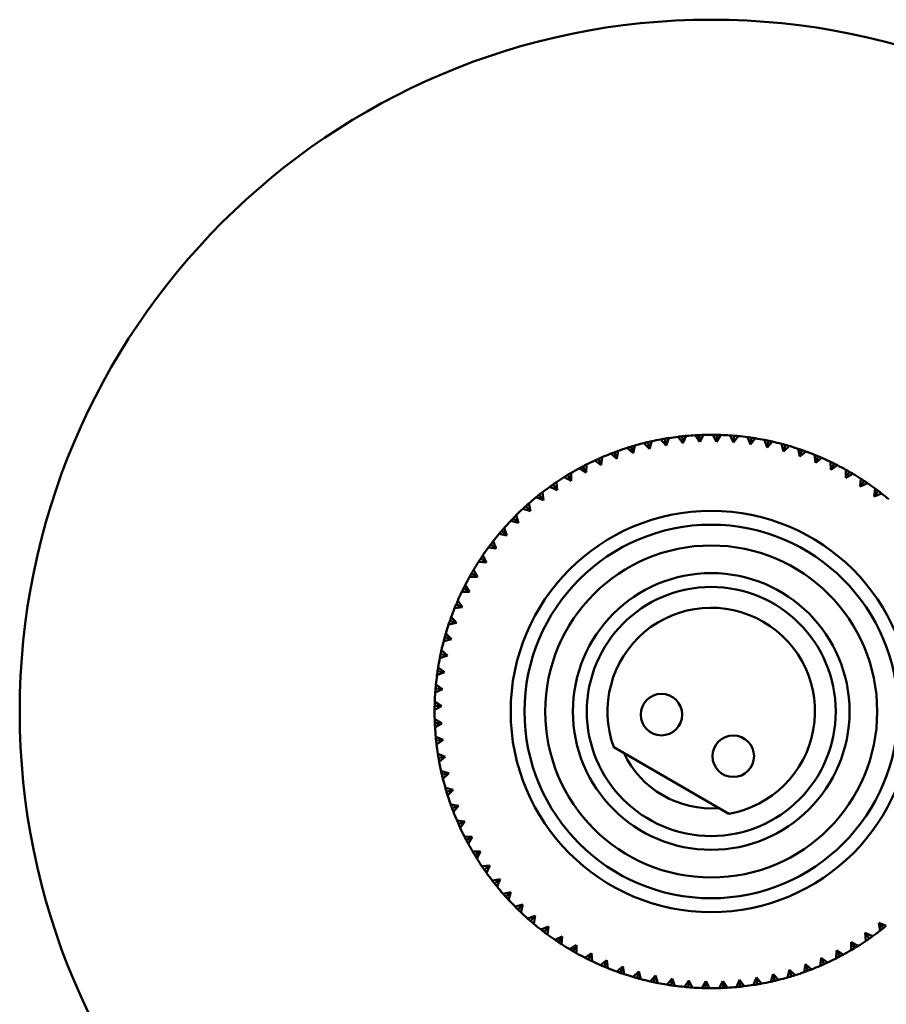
# Model space of a CAD drawing. Header units: millimetres. Extents: x 122 to 1973, y 56 to 2939.
# Tile 5 of 29: x 310 to 373, y 218 to 289. Entities that reach past the tile are written whole.
import ezdxf

# ---------------------------------------------------------------- set-up
doc = ezdxf.new("R2010")
doc.units = ezdxf.units.MM
doc.header["$LTSCALE"] = 10
doc.layers.add('Widoczne (ISO)', color=7, linetype='Continuous', lineweight=50)

msp = doc.modelspace()

# ---------------------------------------------------------------- linework, layer by layer
at = {"layer": 'Widoczne (ISO)'}
for p, q in [((356.01, 257.932), (355.616, 258.35)), ((355.895, 258.418), (356.01, 257.932)), ((356.176, 258.482), (356.01, 257.932)), ((357.21, 258.175), (356.844, 258.618)), ((357.127, 258.668), (357.21, 258.175)), ((357.41, 258.714), (357.21, 258.175)), ((358.424, 258.342), (358.086, 258.807)), ((358.371, 258.839), (358.424, 258.342)), ((358.657, 258.868), (358.424, 258.342)), ((359.646, 258.433), (359.337, 258.918)), ((359.624, 258.932), (359.646, 258.433)), ((359.912, 258.943), (359.646, 258.433)), ((360.871, 258.447), (360.593, 258.95)), ((360.881, 258.947), (360.871, 258.447)), ((361.168, 258.939), (360.871, 258.447)), ((362.094, 258.384), (361.849, 258.904)), ((362.135, 258.882), (362.094, 258.384)), ((362.422, 258.856), (362.094, 258.384)), ((363.311, 258.244), (363.099, 258.778)), ((363.384, 258.738), (363.311, 258.244)), ((363.668, 258.695), (363.311, 258.244)), ((364.517, 258.028), (364.339, 258.575)), ((364.62, 258.517), (364.517, 258.028)), ((364.901, 258.455), (364.517, 258.028)), ((353.491, 257.69), (353.666, 257.222)), ((353.762, 257.789), (353.666, 257.222)), ((354.827, 257.614), (354.407, 258.007)), ((354.682, 258.092), (354.827, 257.614)), ((354.958, 258.173), (354.827, 257.614)), ((365.707, 257.737), (365.563, 258.293)), ((365.841, 258.218), (365.707, 257.737)), ((366.117, 258.139), (365.707, 257.737)), ((366.876, 257.371), (366.768, 257.936)), ((367.04, 257.844), (366.876, 257.371)), ((367.311, 257.747), (366.876, 257.371)), ((352.532, 256.758), (352.067, 257.096)), ((352.329, 257.215), (352.532, 256.758)), ((352.592, 257.33), (352.532, 256.758)), ((353.666, 257.222), (353.223, 257.588)), ((368.02, 256.933), (367.948, 257.504)), ((368.213, 257.394), (368.02, 256.933)), ((368.478, 257.281), (368.02, 256.933)), ((369.134, 256.424), (369.098, 256.998)), ((350.351, 256.197), (350.363, 255.622)), ((351.43, 256.224), (350.944, 256.532)), ((351.198, 256.667), (351.43, 256.224)), ((351.453, 256.798), (351.43, 256.224)), ((369.356, 256.872), (369.134, 256.424)), ((369.613, 256.743), (369.134, 256.424)), ((370.214, 255.846), (370.214, 256.421)), ((370.464, 256.279), (370.214, 255.846)), ((349.288, 255.527), (349.336, 254.954)), ((350.363, 255.622), (349.859, 255.898)), ((350.104, 256.049), (350.363, 255.622)), ((370.712, 256.134), (370.214, 255.846)), ((371.256, 255.202), (371.292, 255.775)), ((371.532, 255.618), (371.256, 255.202)), ((348.269, 254.791), (348.353, 254.222)), ((349.336, 254.954), (348.816, 255.198)), ((349.051, 255.364), (349.336, 254.954)), ((371.771, 255.458), (371.256, 255.202)), ((372.255, 254.493), (372.327, 255.063)), ((372.557, 254.891), (372.255, 254.493)), ((348.353, 254.222), (347.819, 254.434)), ((348.042, 254.614), (348.353, 254.222)), ((372.785, 254.716), (372.255, 254.493)), ((347.418, 253.431), (346.871, 253.608)), ((347.084, 253.802), (347.418, 253.431)), ((347.298, 253.993), (347.418, 253.431)), ((346.535, 252.582), (345.978, 252.725)), ((346.177, 252.932), (346.535, 252.582)), ((346.38, 253.136), (346.535, 252.582)), ((345.328, 252.006), (345.706, 251.68)), ((345.517, 252.223), (345.706, 251.68)), ((344.713, 251.257), (344.936, 250.727)), ((345.706, 251.68), (345.142, 251.787)), ((344.936, 250.727), (344.366, 250.799)), ((344.538, 251.029), (344.936, 250.727)), ((343.811, 250.005), (344.228, 249.728)), ((343.971, 250.243), (344.228, 249.728)), ((343.295, 249.184), (343.583, 248.686)), ((344.228, 249.728), (343.654, 249.764)), ((343.583, 248.686), (343.008, 248.686)), ((343.15, 248.936), (343.583, 248.686)), ((342.557, 247.828), (343.005, 247.606)), ((342.686, 248.085), (343.005, 247.606)), ((342.148, 246.95), (342.496, 246.492)), ((343.005, 247.606), (342.431, 247.57)), ((342.496, 246.492), (341.926, 246.42)), ((342.035, 246.686), (342.496, 246.492)), ((341.682, 245.783), (342.058, 245.348)), ((342.058, 245.348), (341.493, 245.24)), ((341.586, 245.512), (342.058, 245.348)), ((341.692, 244.179), (341.136, 244.035)), ((341.211, 244.313), (341.692, 244.179)), ((341.29, 244.589), (341.692, 244.179)), ((341.401, 242.989), (340.855, 242.811)), ((340.912, 243.092), (341.401, 242.989)), ((340.974, 243.373), (341.401, 242.989)), ((340.734, 242.14), (341.185, 241.783)), ((341.185, 241.783), (340.651, 241.571)), ((340.691, 241.856), (341.185, 241.783)), ((341.046, 240.566), (340.526, 240.321)), ((340.547, 240.608), (341.046, 240.566)), ((340.573, 240.894), (341.046, 240.566)), ((340.982, 239.343), (340.479, 239.065)), ((340.483, 239.353), (340.982, 239.343)), ((340.49, 239.64), (340.982, 239.343)), ((340.487, 238.384), (340.996, 238.118)), ((340.497, 238.096), (340.996, 238.118)), ((340.996, 238.118), (340.511, 237.809)), ((340.562, 237.13), (341.087, 236.896)), ((340.59, 236.843), (341.087, 236.896)), ((341.087, 236.896), (340.622, 236.558)), ((361.75, 231.559), (353.434, 236.377)), ((340.715, 235.883), (341.254, 235.683)), ((340.761, 235.599), (341.254, 235.683)), ((341.254, 235.683), (340.812, 235.316)), ((340.947, 234.648), (341.497, 234.482)), ((341.011, 234.367), (341.497, 234.482)), ((341.497, 234.482), (341.079, 234.088)), ((341.256, 233.43), (341.816, 233.299)), ((341.337, 233.154), (341.816, 233.299)), ((341.816, 233.299), (341.422, 232.879)), ((341.64, 232.234), (342.207, 232.138)), ((341.739, 231.963), (342.207, 232.138)), ((342.207, 232.138), (341.841, 231.695)), ((342.099, 231.064), (342.671, 231.004)), ((342.214, 230.801), (342.671, 231.004)), ((342.671, 231.004), (342.333, 230.539)), ((342.631, 229.925), (343.205, 229.902)), ((342.762, 229.67), (343.205, 229.902)), ((343.205, 229.902), (342.897, 229.416)), ((343.233, 228.823), (343.807, 228.835)), ((343.38, 228.576), (343.807, 228.835)), ((343.807, 228.835), (343.531, 228.331)), ((343.903, 227.76), (344.475, 227.808)), ((344.065, 227.523), (344.475, 227.808)), ((344.475, 227.808), (344.231, 227.288)), ((344.638, 226.741), (345.207, 226.825)), ((344.815, 226.515), (345.207, 226.825)), ((345.207, 226.825), (344.995, 226.291)), ((345.436, 225.77), (345.998, 225.89)), ((345.627, 225.556), (345.998, 225.89)), ((345.998, 225.89), (345.821, 225.343)), ((346.293, 224.852), (346.847, 225.007)), ((346.497, 224.649), (346.847, 225.007)), ((346.847, 225.007), (346.704, 224.45)), ((347.206, 223.989), (347.749, 224.179)), ((347.423, 223.8), (347.749, 224.179)), ((347.749, 224.179), (347.642, 223.614)), ((372.915, 223.287), (372.604, 223.679)), ((372.688, 223.11), (372.604, 223.679)), ((372.604, 223.679), (373.138, 223.467)), ((348.172, 223.185), (348.702, 223.408)), ((348.4, 223.01), (348.702, 223.408)), ((348.702, 223.408), (348.63, 222.838)), ((371.907, 222.537), (371.621, 222.947)), ((371.669, 222.375), (371.621, 222.947)), ((371.621, 222.947), (372.141, 222.703)), ((349.186, 222.444), (349.701, 222.7)), ((349.425, 222.283), (349.701, 222.7)), ((349.701, 222.7), (349.665, 222.126)), ((350.245, 221.767), (350.743, 222.055)), ((350.493, 221.622), (350.743, 222.055)), ((350.743, 222.055), (350.743, 221.48)), ((370.853, 221.852), (370.594, 222.279)), ((370.607, 221.705), (370.594, 222.279)), ((370.594, 222.279), (371.098, 222.003)), ((351.344, 221.158), (351.823, 221.477)), ((351.601, 221.029), (351.823, 221.477)), ((351.823, 221.477), (351.859, 220.903)), ((369.504, 221.103), (369.527, 221.677)), ((369.759, 221.234), (369.527, 221.677)), ((369.527, 221.677), (370.013, 221.37)), ((352.479, 220.62), (352.937, 220.968)), ((352.744, 220.507), (352.937, 220.968)), ((352.937, 220.968), (353.01, 220.398)), ((367.196, 220.112), (367.291, 220.679)), ((367.466, 220.211), (367.291, 220.679)), ((367.291, 220.679), (367.734, 220.313)), ((368.365, 220.571), (368.425, 221.143)), ((368.629, 220.686), (368.425, 221.143)), ((368.425, 221.143), (368.89, 220.806)), ((353.646, 220.154), (354.081, 220.53)), ((353.917, 220.058), (354.081, 220.53)), ((354.081, 220.53), (354.189, 219.965)), ((354.84, 219.762), (355.25, 220.165)), ((355.116, 219.683), (355.25, 220.165)), ((355.25, 220.165), (355.394, 219.608)), ((364.782, 219.419), (364.947, 219.97)), ((365.062, 219.483), (364.947, 219.97)), ((364.947, 219.97), (365.341, 219.551)), ((365.999, 219.728), (366.13, 220.288)), ((366.275, 219.809), (366.13, 220.288)), ((366.13, 220.288), (366.55, 219.894)), ((356.056, 219.446), (356.44, 219.873)), ((356.337, 219.384), (356.44, 219.873)), ((356.44, 219.873), (356.618, 219.327)), ((357.289, 219.207), (357.646, 219.657)), ((357.573, 219.163), (357.646, 219.657)), ((357.646, 219.657), (357.858, 219.123)), ((358.535, 219.045), (358.863, 219.518)), ((358.822, 219.019), (358.863, 219.518)), ((358.863, 219.518), (359.108, 218.998)), ((359.789, 218.962), (360.086, 219.455)), ((360.076, 218.955), (360.086, 219.455)), ((360.086, 219.455), (360.364, 218.951)), ((361.045, 218.959), (361.311, 219.468)), ((361.333, 218.969), (361.311, 219.468)), ((361.311, 219.468), (361.62, 218.983)), ((362.3, 219.034), (362.533, 219.559)), ((362.586, 219.062), (362.533, 219.559)), ((362.533, 219.559), (362.871, 219.094)), ((363.547, 219.187), (363.747, 219.726)), ((363.83, 219.233), (363.747, 219.726)), ((363.747, 219.726), (364.113, 219.284))]:
    msp.add_line(p, q, dxfattribs=at)
for centre, radius in [((360.479, 238.951), 50), ((360.479, 238.951), 14.5), ((360.479, 238.951), 13.5), ((360.479, 238.951), 12), ((360.479, 238.951), 10), ((360.479, 238.951), 9), ((356.88, 238.724), 1.5), ((362.072, 235.716), 1.5)]:
    msp.add_circle(centre, radius, dxfattribs=at)
for radius, start, end in [(20, 104.07148, 106.02427), (20, 100.47148, 102.42427), (20, 96.87148, 98.82427), (20, 93.27148, 95.22427), (20, 89.67148, 91.62427), (20, 86.07148, 88.02427), (20, 82.47148, 84.42427), (20, 78.87148, 80.82427), (20, 75.27148, 77.22427), (20, 107.67148, 109.62427), (20, 71.67148, 73.62427), (20, 68.07148, 70.02427), (20, 114.87148, 116.82427), (20, 111.27148, 113.22427), (20, 64.47148, 66.42427), (20, 118.47148, 120.42427), (20, 60.87148, 62.82427), (20, 122.07148, 124.02427), (20, 57.27148, 59.22427), (20, 125.67148, 127.62427), (20, 53.67148, 55.62427), (20, 129.27148, 131.22427), (20, 50.07148, 52.02427), (20, 132.87148, 134.82427), (20, 136.47148, 138.42427), (20, 140.07148, 142.02427), (20, 143.67148, 145.62427), (20, 147.27148, 149.22427), (20, 150.87148, 152.82427), (20, 154.47148, 156.42427), (20, 158.07148, 160.02427), (7.5, 279.76006, 200.06498), (20, 161.67148, 163.62427), (20, 165.27148, 167.22427), (20, 168.87148, 170.82427), (20, 172.47148, 174.42427), (20, 176.07148, 178.02427), (20, 179.67148, 181.62427), (20, 183.27148, 185.22427), (20, 186.87148, 188.82427), (7, 205.25759, 274.56745), (20, 190.47148, 192.42427), (20, 194.07148, 196.02427), (20, 197.67148, 199.62427), (20, 201.27148, 203.22427), (20, 204.87148, 206.82427), (20, 208.47148, 210.42427), (20, 212.07148, 214.02427), (20, 215.67148, 217.62427), (20, 219.27148, 221.22427), (20, 222.87148, 224.82427), (20, 226.47148, 228.42427), (20, 230.07148, 232.02427), (20, 233.67148, 235.62427), (20, 305.67148, 307.62427), (20, 237.27148, 239.22427), (20, 302.07148, 304.02427), (20, 240.87148, 242.82427), (20, 298.47148, 300.42427), (20, 244.47148, 246.42427), (20, 294.87148, 296.82427), (20, 248.07148, 250.02427), (20, 251.67148, 253.62427), (20, 287.67148, 289.62427), (20, 291.27148, 293.22427), (20, 255.27148, 257.22427), (20, 258.87148, 260.82427), (20, 276.87148, 278.82427), (20, 280.47148, 282.42427), (20, 284.07148, 286.02427), (20, 262.47148, 264.42427), (20, 266.07148, 268.02427), (20, 269.67148, 271.62427), (20, 273.27148, 275.22427)]:
    msp.add_arc((360.479, 238.951), radius, start, end, dxfattribs=at)
for points, knots in [([(355.616, 258.35), (355.696, 258.371), (355.776, 258.39), (355.869, 258.412), (355.882, 258.415), (355.895, 258.418)], [0.01597845, 0.01597845, 0.01597845, 0.01597845, 0.06606705, 0.06606705, 0.07409033, 0.07409033, 0.07409033, 0.07409033]), ([(355.895, 258.418), (355.908, 258.421), (355.921, 258.424), (356.014, 258.446), (356.095, 258.464), (356.176, 258.482)], [0.05804162, 0.05804162, 0.05804162, 0.05804162, 0.06605559, 0.06605559, 0.11615352, 0.11615352, 0.11615352, 0.11615352]), ([(356.844, 258.618), (356.925, 258.633), (357.006, 258.647), (357.101, 258.663), (357.114, 258.666), (357.127, 258.668)], [0.01597845, 0.01597845, 0.01597845, 0.01597845, 0.06606705, 0.06606705, 0.07409033, 0.07409033, 0.07409033, 0.07409033]), ([(357.127, 258.668), (357.14, 258.67), (357.153, 258.672), (357.247, 258.688), (357.329, 258.701), (357.41, 258.714)], [0.05804162, 0.05804162, 0.05804162, 0.05804162, 0.06605559, 0.06605559, 0.11615352, 0.11615352, 0.11615352, 0.11615352]), ([(358.086, 258.807), (358.168, 258.817), (358.25, 258.826), (358.345, 258.836), (358.358, 258.838), (358.371, 258.839)], [0.01597845, 0.01597845, 0.01597845, 0.01597845, 0.06606705, 0.06606705, 0.07409033, 0.07409033, 0.07409033, 0.07409033]), ([(358.371, 258.839), (358.385, 258.841), (358.398, 258.842), (358.493, 258.852), (358.575, 258.86), (358.657, 258.868)], [0.05804162, 0.05804162, 0.05804162, 0.05804162, 0.06605559, 0.06605559, 0.11615352, 0.11615352, 0.11615352, 0.11615352]), ([(359.337, 258.918), (359.42, 258.923), (359.502, 258.927), (359.598, 258.931), (359.611, 258.932), (359.624, 258.932)], [0.01597845, 0.01597845, 0.01597845, 0.01597845, 0.06606705, 0.06606705, 0.07409033, 0.07409033, 0.07409033, 0.07409033]), ([(359.624, 258.932), (359.638, 258.933), (359.651, 258.933), (359.747, 258.937), (359.829, 258.94), (359.912, 258.943)], [0.05804162, 0.05804162, 0.05804162, 0.05804162, 0.06605559, 0.06605559, 0.11615352, 0.11615352, 0.11615352, 0.11615352]), ([(360.593, 258.95), (360.676, 258.95), (360.758, 258.949), (360.854, 258.947), (360.867, 258.947), (360.881, 258.947)], [0.01597845, 0.01597845, 0.01597845, 0.01597845, 0.06606705, 0.06606705, 0.07409033, 0.07409033, 0.07409033, 0.07409033]), ([(360.881, 258.947), (360.894, 258.946), (360.907, 258.946), (361.003, 258.944), (361.086, 258.942), (361.168, 258.939)], [0.05804162, 0.05804162, 0.05804162, 0.05804162, 0.06605559, 0.06605559, 0.11615352, 0.11615352, 0.11615352, 0.11615352]), ([(361.849, 258.904), (361.931, 258.898), (362.014, 258.892), (362.109, 258.884), (362.122, 258.883), (362.135, 258.882)], [0.01597845, 0.01597845, 0.01597845, 0.01597845, 0.06606705, 0.06606705, 0.07409033, 0.07409033, 0.07409033, 0.07409033]), ([(362.135, 258.882), (362.149, 258.881), (362.162, 258.88), (362.257, 258.872), (362.34, 258.864), (362.422, 258.856)], [0.05804162, 0.05804162, 0.05804162, 0.05804162, 0.06605559, 0.06605559, 0.11615352, 0.11615352, 0.11615352, 0.11615352]), ([(363.099, 258.778), (363.181, 258.767), (363.263, 258.756), (363.357, 258.742), (363.371, 258.74), (363.384, 258.738)], [0.01597845, 0.01597845, 0.01597845, 0.01597845, 0.06606705, 0.06606705, 0.07409033, 0.07409033, 0.07409033, 0.07409033]), ([(363.384, 258.738), (363.397, 258.737), (363.41, 258.735), (363.505, 258.721), (363.586, 258.708), (363.668, 258.695)], [0.05804162, 0.05804162, 0.05804162, 0.05804162, 0.06605559, 0.06605559, 0.11615352, 0.11615352, 0.11615352, 0.11615352]), ([(364.339, 258.575), (364.42, 258.559), (364.501, 258.542), (364.595, 258.522), (364.607, 258.52), (364.62, 258.517)], [0.01597845, 0.01597845, 0.01597845, 0.01597845, 0.06606705, 0.06606705, 0.07409033, 0.07409033, 0.07409033, 0.07409033]), ([(364.62, 258.517), (364.633, 258.514), (364.646, 258.512), (364.74, 258.491), (364.821, 258.474), (364.901, 258.455)], [0.05804162, 0.05804162, 0.05804162, 0.05804162, 0.06605559, 0.06605559, 0.11615352, 0.11615352, 0.11615352, 0.11615352]), ([(353.223, 257.588), (353.3, 257.618), (353.377, 257.647), (353.467, 257.681), (353.479, 257.686), (353.491, 257.69)], [0.01597845, 0.01597845, 0.01597845, 0.01597845, 0.06606705, 0.06606705, 0.07409033, 0.07409033, 0.07409033, 0.07409033]), ([(353.491, 257.69), (353.504, 257.695), (353.516, 257.7), (353.606, 257.733), (353.684, 257.761), (353.762, 257.789)], [0.05804162, 0.05804162, 0.05804162, 0.05804162, 0.06605559, 0.06605559, 0.11615352, 0.11615352, 0.11615352, 0.11615352]), ([(354.407, 258.007), (354.486, 258.032), (354.565, 258.056), (354.657, 258.084), (354.669, 258.088), (354.682, 258.092)], [0.01597845, 0.01597845, 0.01597845, 0.01597845, 0.06606705, 0.06606705, 0.07409033, 0.07409033, 0.07409033, 0.07409033]), ([(354.682, 258.092), (354.695, 258.096), (354.707, 258.1), (354.799, 258.127), (354.878, 258.151), (354.958, 258.173)], [0.05804162, 0.05804162, 0.05804162, 0.05804162, 0.06605559, 0.06605559, 0.11615352, 0.11615352, 0.11615352, 0.11615352]), ([(365.563, 258.293), (365.643, 258.272), (365.723, 258.251), (365.815, 258.225), (365.828, 258.222), (365.841, 258.218)], [0.01597845, 0.01597845, 0.01597845, 0.01597845, 0.06606705, 0.06606705, 0.07409033, 0.07409033, 0.07409033, 0.07409033]), ([(365.841, 258.218), (365.854, 258.215), (365.866, 258.211), (365.959, 258.185), (366.038, 258.163), (366.117, 258.139)], [0.05804162, 0.05804162, 0.05804162, 0.05804162, 0.06605559, 0.06605559, 0.11615352, 0.11615352, 0.11615352, 0.11615352]), ([(366.768, 257.936), (366.846, 257.91), (366.924, 257.884), (367.015, 257.852), (367.028, 257.848), (367.04, 257.844)], [0.01597845, 0.01597845, 0.01597845, 0.01597845, 0.06606705, 0.06606705, 0.07409033, 0.07409033, 0.07409033, 0.07409033]), ([(367.04, 257.844), (367.053, 257.839), (367.065, 257.835), (367.156, 257.803), (367.233, 257.776), (367.311, 257.747)], [0.05804162, 0.05804162, 0.05804162, 0.05804162, 0.06605559, 0.06605559, 0.11615352, 0.11615352, 0.11615352, 0.11615352]), ([(352.067, 257.096), (352.142, 257.13), (352.217, 257.165), (352.304, 257.204), (352.316, 257.209), (352.329, 257.215)], [0.01597845, 0.01597845, 0.01597845, 0.01597845, 0.06606705, 0.06606705, 0.07409033, 0.07409033, 0.07409033, 0.07409033]), ([(352.329, 257.215), (352.341, 257.22), (352.353, 257.225), (352.44, 257.264), (352.516, 257.297), (352.592, 257.33)], [0.05804162, 0.05804162, 0.05804162, 0.05804162, 0.06605559, 0.06605559, 0.11615352, 0.11615352, 0.11615352, 0.11615352]), ([(367.948, 257.504), (368.024, 257.473), (368.101, 257.441), (368.189, 257.405), (368.201, 257.399), (368.213, 257.394)], [0.01597845, 0.01597845, 0.01597845, 0.01597845, 0.06606705, 0.06606705, 0.07409033, 0.07409033, 0.07409033, 0.07409033]), ([(368.213, 257.394), (368.226, 257.389), (368.238, 257.384), (368.326, 257.347), (368.402, 257.314), (368.478, 257.281)], [0.05804162, 0.05804162, 0.05804162, 0.05804162, 0.06605559, 0.06605559, 0.11615352, 0.11615352, 0.11615352, 0.11615352]), ([(369.098, 256.998), (369.172, 256.962), (369.247, 256.926), (369.333, 256.884), (369.344, 256.878), (369.356, 256.872)], [0.01597845, 0.01597845, 0.01597845, 0.01597845, 0.06606705, 0.06606705, 0.07409033, 0.07409033, 0.07409033, 0.07409033]), ([(350.104, 256.049), (350.115, 256.056), (350.126, 256.063), (350.208, 256.112), (350.279, 256.155), (350.351, 256.197)], [0.05804162, 0.05804162, 0.05804162, 0.05804162, 0.06605559, 0.06605559, 0.11615352, 0.11615352, 0.11615352, 0.11615352]), ([(350.944, 256.532), (351.017, 256.571), (351.09, 256.61), (351.174, 256.655), (351.186, 256.661), (351.198, 256.667)], [0.01597845, 0.01597845, 0.01597845, 0.01597845, 0.06606705, 0.06606705, 0.07409033, 0.07409033, 0.07409033, 0.07409033]), ([(351.198, 256.667), (351.21, 256.673), (351.221, 256.679), (351.306, 256.723), (351.38, 256.761), (351.453, 256.798)], [0.05804162, 0.05804162, 0.05804162, 0.05804162, 0.06605559, 0.06605559, 0.11615352, 0.11615352, 0.11615352, 0.11615352]), ([(369.356, 256.872), (369.368, 256.866), (369.38, 256.861), (369.466, 256.818), (369.54, 256.781), (369.613, 256.743)], [0.05804162, 0.05804162, 0.05804162, 0.05804162, 0.06605559, 0.06605559, 0.11615352, 0.11615352, 0.11615352, 0.11615352]), ([(370.214, 256.421), (370.286, 256.381), (370.358, 256.34), (370.441, 256.293), (370.453, 256.286), (370.464, 256.279)], [0.01597845, 0.01597845, 0.01597845, 0.01597845, 0.06606705, 0.06606705, 0.07409033, 0.07409033, 0.07409033, 0.07409033]), ([(370.464, 256.279), (370.476, 256.273), (370.487, 256.266), (370.57, 256.218), (370.641, 256.176), (370.712, 256.134)], [0.05804162, 0.05804162, 0.05804162, 0.05804162, 0.06605559, 0.06605559, 0.11615352, 0.11615352, 0.11615352, 0.11615352]), ([(349.051, 255.364), (349.061, 255.372), (349.072, 255.379), (349.151, 255.434), (349.219, 255.48), (349.288, 255.527)], [0.05804162, 0.05804162, 0.05804162, 0.05804162, 0.06605559, 0.06605559, 0.11615352, 0.11615352, 0.11615352, 0.11615352]), ([(349.859, 255.898), (349.929, 255.942), (349.999, 255.986), (350.081, 256.035), (350.092, 256.042), (350.104, 256.049)], [0.01597845, 0.01597845, 0.01597845, 0.01597845, 0.06606705, 0.06606705, 0.07409033, 0.07409033, 0.07409033, 0.07409033]), ([(371.292, 255.775), (371.361, 255.731), (371.43, 255.686), (371.51, 255.633), (371.521, 255.626), (371.532, 255.618)], [0.01597845, 0.01597845, 0.01597845, 0.01597845, 0.06606705, 0.06606705, 0.07409033, 0.07409033, 0.07409033, 0.07409033]), ([(371.532, 255.618), (371.543, 255.611), (371.554, 255.604), (371.634, 255.55), (371.703, 255.504), (371.771, 255.458)], [0.05804162, 0.05804162, 0.05804162, 0.05804162, 0.06605559, 0.06605559, 0.11615352, 0.11615352, 0.11615352, 0.11615352]), ([(348.042, 254.614), (348.053, 254.622), (348.063, 254.631), (348.138, 254.69), (348.204, 254.741), (348.269, 254.791)], [0.05804162, 0.05804162, 0.05804162, 0.05804162, 0.06605559, 0.06605559, 0.11615352, 0.11615352, 0.11615352, 0.11615352]), ([(348.816, 255.198), (348.883, 255.246), (348.95, 255.294), (349.029, 255.349), (349.04, 255.356), (349.051, 255.364)], [0.01597845, 0.01597845, 0.01597845, 0.01597845, 0.06606705, 0.06606705, 0.07409033, 0.07409033, 0.07409033, 0.07409033]), ([(372.327, 255.063), (372.393, 255.014), (372.46, 254.965), (372.536, 254.907), (372.547, 254.899), (372.557, 254.891)], [0.01597845, 0.01597845, 0.01597845, 0.01597845, 0.06606705, 0.06606705, 0.07409033, 0.07409033, 0.07409033, 0.07409033]), ([(372.557, 254.891), (372.568, 254.883), (372.578, 254.875), (372.655, 254.817), (372.72, 254.767), (372.785, 254.716)], [0.05804162, 0.05804162, 0.05804162, 0.05804162, 0.06605559, 0.06605559, 0.11615352, 0.11615352, 0.11615352, 0.11615352]), ([(347.819, 254.434), (347.883, 254.486), (347.947, 254.538), (348.022, 254.598), (348.032, 254.606), (348.042, 254.614)], [0.01597845, 0.01597845, 0.01597845, 0.01597845, 0.06606705, 0.06606705, 0.07409033, 0.07409033, 0.07409033, 0.07409033]), ([(346.871, 253.608), (346.932, 253.664), (346.993, 253.72), (347.064, 253.785), (347.074, 253.793), (347.084, 253.802)], [0.01597845, 0.01597845, 0.01597845, 0.01597845, 0.06606705, 0.06606705, 0.07409033, 0.07409033, 0.07409033, 0.07409033]), ([(347.084, 253.802), (347.093, 253.811), (347.103, 253.82), (347.174, 253.884), (347.236, 253.939), (347.298, 253.993)], [0.05804162, 0.05804162, 0.05804162, 0.05804162, 0.06605559, 0.06605559, 0.11615352, 0.11615352, 0.11615352, 0.11615352]), ([(345.978, 252.725), (346.035, 252.785), (346.092, 252.844), (346.159, 252.913), (346.168, 252.922), (346.177, 252.932)], [0.01597845, 0.01597845, 0.01597845, 0.01597845, 0.06606705, 0.06606705, 0.07409033, 0.07409033, 0.07409033, 0.07409033]), ([(346.177, 252.932), (346.187, 252.941), (346.196, 252.951), (346.263, 253.019), (346.321, 253.078), (346.38, 253.136)], [0.05804162, 0.05804162, 0.05804162, 0.05804162, 0.06605559, 0.06605559, 0.11615352, 0.11615352, 0.11615352, 0.11615352]), ([(345.142, 251.787), (345.195, 251.851), (345.248, 251.914), (345.31, 251.986), (345.319, 251.996), (345.328, 252.006)], [0.01597845, 0.01597845, 0.01597845, 0.01597845, 0.06606705, 0.06606705, 0.07409033, 0.07409033, 0.07409033, 0.07409033]), ([(345.328, 252.006), (345.336, 252.016), (345.345, 252.026), (345.408, 252.099), (345.462, 252.161), (345.517, 252.223)], [0.05804162, 0.05804162, 0.05804162, 0.05804162, 0.06605559, 0.06605559, 0.11615352, 0.11615352, 0.11615352, 0.11615352]), ([(344.538, 251.029), (344.546, 251.04), (344.554, 251.05), (344.612, 251.127), (344.662, 251.192), (344.713, 251.257)], [0.05804162, 0.05804162, 0.05804162, 0.05804162, 0.06605559, 0.06605559, 0.11615352, 0.11615352, 0.11615352, 0.11615352]), ([(344.366, 250.799), (344.415, 250.865), (344.464, 250.932), (344.522, 251.008), (344.53, 251.019), (344.538, 251.029)], [0.01597845, 0.01597845, 0.01597845, 0.01597845, 0.06606705, 0.06606705, 0.07409033, 0.07409033, 0.07409033, 0.07409033]), ([(343.654, 249.764), (343.698, 249.833), (343.743, 249.902), (343.796, 249.982), (343.804, 249.993), (343.811, 250.005)], [0.01597845, 0.01597845, 0.01597845, 0.01597845, 0.06606705, 0.06606705, 0.07409033, 0.07409033, 0.07409033, 0.07409033]), ([(343.811, 250.005), (343.818, 250.016), (343.826, 250.027), (343.879, 250.106), (343.925, 250.175), (343.971, 250.243)], [0.05804162, 0.05804162, 0.05804162, 0.05804162, 0.06605559, 0.06605559, 0.11615352, 0.11615352, 0.11615352, 0.11615352]), ([(343.15, 248.936), (343.156, 248.948), (343.163, 248.959), (343.211, 249.042), (343.253, 249.113), (343.295, 249.184)], [0.05804162, 0.05804162, 0.05804162, 0.05804162, 0.06605559, 0.06605559, 0.11615352, 0.11615352, 0.11615352, 0.11615352]), ([(343.008, 248.686), (343.048, 248.758), (343.089, 248.83), (343.136, 248.913), (343.143, 248.925), (343.15, 248.936)], [0.01597845, 0.01597845, 0.01597845, 0.01597845, 0.06606705, 0.06606705, 0.07409033, 0.07409033, 0.07409033, 0.07409033]), ([(342.431, 247.57), (342.467, 247.644), (342.503, 247.719), (342.545, 247.805), (342.551, 247.816), (342.557, 247.828)], [0.01597845, 0.01597845, 0.01597845, 0.01597845, 0.06606705, 0.06606705, 0.07409033, 0.07409033, 0.07409033, 0.07409033]), ([(342.557, 247.828), (342.563, 247.84), (342.569, 247.852), (342.611, 247.938), (342.649, 248.012), (342.686, 248.085)], [0.05804162, 0.05804162, 0.05804162, 0.05804162, 0.06605559, 0.06605559, 0.11615352, 0.11615352, 0.11615352, 0.11615352]), ([(342.035, 246.686), (342.04, 246.698), (342.045, 246.71), (342.082, 246.798), (342.115, 246.874), (342.148, 246.95)], [0.05804162, 0.05804162, 0.05804162, 0.05804162, 0.06605559, 0.06605559, 0.11615352, 0.11615352, 0.11615352, 0.11615352]), ([(341.926, 246.42), (341.956, 246.496), (341.988, 246.573), (342.025, 246.661), (342.03, 246.673), (342.035, 246.686)], [0.01597845, 0.01597845, 0.01597845, 0.01597845, 0.06606705, 0.06606705, 0.07409033, 0.07409033, 0.07409033, 0.07409033]), ([(341.586, 245.512), (341.59, 245.525), (341.594, 245.537), (341.626, 245.628), (341.654, 245.705), (341.682, 245.783)], [0.05804162, 0.05804162, 0.05804162, 0.05804162, 0.06605559, 0.06605559, 0.11615352, 0.11615352, 0.11615352, 0.11615352]), ([(341.493, 245.24), (341.519, 245.318), (341.546, 245.397), (341.577, 245.487), (341.581, 245.5), (341.586, 245.512)], [0.01597845, 0.01597845, 0.01597845, 0.01597845, 0.06606705, 0.06606705, 0.07409033, 0.07409033, 0.07409033, 0.07409033]), ([(341.136, 244.035), (341.157, 244.115), (341.178, 244.195), (341.204, 244.287), (341.207, 244.3), (341.211, 244.313)], [0.01597845, 0.01597845, 0.01597845, 0.01597845, 0.06606705, 0.06606705, 0.07409033, 0.07409033, 0.07409033, 0.07409033]), ([(341.211, 244.313), (341.214, 244.326), (341.218, 244.338), (341.244, 244.431), (341.267, 244.51), (341.29, 244.589)], [0.05804162, 0.05804162, 0.05804162, 0.05804162, 0.06605559, 0.06605559, 0.11615352, 0.11615352, 0.11615352, 0.11615352]), ([(340.855, 242.811), (340.871, 242.892), (340.887, 242.973), (340.907, 243.067), (340.909, 243.08), (340.912, 243.092)], [0.01597845, 0.01597845, 0.01597845, 0.01597845, 0.06606705, 0.06606705, 0.07409033, 0.07409033, 0.07409033, 0.07409033]), ([(340.912, 243.092), (340.915, 243.105), (340.918, 243.118), (340.938, 243.212), (340.955, 243.293), (340.974, 243.373)], [0.05804162, 0.05804162, 0.05804162, 0.05804162, 0.06605559, 0.06605559, 0.11615352, 0.11615352, 0.11615352, 0.11615352]), ([(340.691, 241.856), (340.693, 241.869), (340.695, 241.882), (340.709, 241.977), (340.721, 242.058), (340.734, 242.14)], [0.05804162, 0.05804162, 0.05804162, 0.05804162, 0.06605559, 0.06605559, 0.11615352, 0.11615352, 0.11615352, 0.11615352]), ([(340.651, 241.571), (340.662, 241.653), (340.673, 241.735), (340.687, 241.83), (340.689, 241.843), (340.691, 241.856)], [0.01597845, 0.01597845, 0.01597845, 0.01597845, 0.06606705, 0.06606705, 0.07409033, 0.07409033, 0.07409033, 0.07409033]), ([(340.526, 240.321), (340.531, 240.403), (340.537, 240.486), (340.545, 240.581), (340.546, 240.594), (340.547, 240.608)], [0.01597845, 0.01597845, 0.01597845, 0.01597845, 0.06606705, 0.06606705, 0.07409033, 0.07409033, 0.07409033, 0.07409033]), ([(340.547, 240.608), (340.548, 240.621), (340.549, 240.634), (340.558, 240.729), (340.565, 240.812), (340.573, 240.894)], [0.05804162, 0.05804162, 0.05804162, 0.05804162, 0.06605559, 0.06605559, 0.11615352, 0.11615352, 0.11615352, 0.11615352]), ([(340.479, 239.065), (340.479, 239.148), (340.48, 239.23), (340.482, 239.326), (340.482, 239.34), (340.483, 239.353)], [0.01597845, 0.01597845, 0.01597845, 0.01597845, 0.06606705, 0.06606705, 0.07409033, 0.07409033, 0.07409033, 0.07409033]), ([(340.483, 239.353), (340.483, 239.366), (340.483, 239.379), (340.485, 239.475), (340.488, 239.558), (340.49, 239.64)], [0.05804162, 0.05804162, 0.05804162, 0.05804162, 0.06605559, 0.06605559, 0.11615352, 0.11615352, 0.11615352, 0.11615352]), ([(340.497, 238.096), (340.496, 238.11), (340.496, 238.123), (340.492, 238.219), (340.489, 238.301), (340.487, 238.384)], [0.05804162, 0.05804162, 0.05804162, 0.05804162, 0.06605559, 0.06605559, 0.11615352, 0.11615352, 0.11615352, 0.11615352]), ([(340.511, 237.809), (340.506, 237.892), (340.502, 237.974), (340.498, 238.07), (340.497, 238.083), (340.497, 238.096)], [0.01597845, 0.01597845, 0.01597845, 0.01597845, 0.06606705, 0.06606705, 0.07409033, 0.07409033, 0.07409033, 0.07409033]), ([(340.59, 236.843), (340.588, 236.857), (340.587, 236.87), (340.577, 236.965), (340.569, 237.047), (340.562, 237.13)], [0.05804162, 0.05804162, 0.05804162, 0.05804162, 0.06605559, 0.06605559, 0.11615352, 0.11615352, 0.11615352, 0.11615352]), ([(340.622, 236.558), (340.612, 236.64), (340.603, 236.722), (340.593, 236.817), (340.591, 236.83), (340.59, 236.843)], [0.01597845, 0.01597845, 0.01597845, 0.01597845, 0.06606705, 0.06606705, 0.07409033, 0.07409033, 0.07409033, 0.07409033]), ([(340.761, 235.599), (340.759, 235.612), (340.757, 235.625), (340.741, 235.719), (340.728, 235.801), (340.715, 235.883)], [0.05804162, 0.05804162, 0.05804162, 0.05804162, 0.06605559, 0.06605559, 0.11615352, 0.11615352, 0.11615352, 0.11615352]), ([(340.812, 235.316), (340.797, 235.397), (340.782, 235.478), (340.766, 235.573), (340.764, 235.586), (340.761, 235.599)], [0.01597845, 0.01597845, 0.01597845, 0.01597845, 0.06606705, 0.06606705, 0.07409033, 0.07409033, 0.07409033, 0.07409033]), ([(341.011, 234.367), (341.008, 234.38), (341.005, 234.393), (340.983, 234.486), (340.965, 234.567), (340.947, 234.648)], [0.05804162, 0.05804162, 0.05804162, 0.05804162, 0.06605559, 0.06605559, 0.11615352, 0.11615352, 0.11615352, 0.11615352]), ([(341.079, 234.088), (341.059, 234.168), (341.039, 234.248), (341.017, 234.342), (341.014, 234.354), (341.011, 234.367)], [0.01597845, 0.01597845, 0.01597845, 0.01597845, 0.06606705, 0.06606705, 0.07409033, 0.07409033, 0.07409033, 0.07409033]), ([(341.337, 233.154), (341.333, 233.167), (341.329, 233.179), (341.302, 233.271), (341.278, 233.35), (341.256, 233.43)], [0.05804162, 0.05804162, 0.05804162, 0.05804162, 0.06605559, 0.06605559, 0.11615352, 0.11615352, 0.11615352, 0.11615352]), ([(341.422, 232.879), (341.397, 232.958), (341.373, 233.037), (341.345, 233.129), (341.341, 233.141), (341.337, 233.154)], [0.01597845, 0.01597845, 0.01597845, 0.01597845, 0.06606705, 0.06606705, 0.07409033, 0.07409033, 0.07409033, 0.07409033]), ([(341.739, 231.963), (341.734, 231.976), (341.73, 231.988), (341.696, 232.078), (341.668, 232.156), (341.64, 232.234)], [0.05804162, 0.05804162, 0.05804162, 0.05804162, 0.06605559, 0.06605559, 0.11615352, 0.11615352, 0.11615352, 0.11615352]), ([(341.841, 231.695), (341.811, 231.772), (341.782, 231.849), (341.748, 231.939), (341.743, 231.951), (341.739, 231.963)], [0.01597845, 0.01597845, 0.01597845, 0.01597845, 0.06606705, 0.06606705, 0.07409033, 0.07409033, 0.07409033, 0.07409033]), ([(342.214, 230.801), (342.209, 230.813), (342.204, 230.825), (342.165, 230.912), (342.132, 230.988), (342.099, 231.064)], [0.05804162, 0.05804162, 0.05804162, 0.05804162, 0.06605559, 0.06605559, 0.11615352, 0.11615352, 0.11615352, 0.11615352]), ([(342.333, 230.539), (342.299, 230.614), (342.264, 230.689), (342.225, 230.776), (342.22, 230.789), (342.214, 230.801)], [0.01597845, 0.01597845, 0.01597845, 0.01597845, 0.06606705, 0.06606705, 0.07409033, 0.07409033, 0.07409033, 0.07409033]), ([(342.762, 229.67), (342.756, 229.682), (342.75, 229.693), (342.706, 229.778), (342.668, 229.852), (342.631, 229.925)], [0.05804162, 0.05804162, 0.05804162, 0.05804162, 0.06605559, 0.06605559, 0.11615352, 0.11615352, 0.11615352, 0.11615352]), ([(342.897, 229.416), (342.858, 229.489), (342.819, 229.562), (342.775, 229.646), (342.768, 229.658), (342.762, 229.67)], [0.01597845, 0.01597845, 0.01597845, 0.01597845, 0.06606705, 0.06606705, 0.07409033, 0.07409033, 0.07409033, 0.07409033]), ([(343.38, 228.576), (343.373, 228.587), (343.366, 228.598), (343.317, 228.68), (343.274, 228.751), (343.233, 228.823)], [0.05804162, 0.05804162, 0.05804162, 0.05804162, 0.06605559, 0.06605559, 0.11615352, 0.11615352, 0.11615352, 0.11615352]), ([(343.531, 228.331), (343.487, 228.401), (343.444, 228.471), (343.394, 228.553), (343.387, 228.564), (343.38, 228.576)], [0.01597845, 0.01597845, 0.01597845, 0.01597845, 0.06606705, 0.06606705, 0.07409033, 0.07409033, 0.07409033, 0.07409033]), ([(344.065, 227.523), (344.058, 227.533), (344.05, 227.544), (343.995, 227.623), (343.949, 227.691), (343.903, 227.76)], [0.05804162, 0.05804162, 0.05804162, 0.05804162, 0.06605559, 0.06605559, 0.11615352, 0.11615352, 0.11615352, 0.11615352]), ([(344.231, 227.288), (344.183, 227.355), (344.135, 227.422), (344.08, 227.501), (344.073, 227.512), (344.065, 227.523)], [0.01597845, 0.01597845, 0.01597845, 0.01597845, 0.06606705, 0.06606705, 0.07409033, 0.07409033, 0.07409033, 0.07409033]), ([(344.815, 226.515), (344.807, 226.525), (344.799, 226.535), (344.739, 226.61), (344.688, 226.676), (344.638, 226.741)], [0.05804162, 0.05804162, 0.05804162, 0.05804162, 0.06605559, 0.06605559, 0.11615352, 0.11615352, 0.11615352, 0.11615352]), ([(344.995, 226.291), (344.943, 226.355), (344.891, 226.419), (344.832, 226.494), (344.823, 226.504), (344.815, 226.515)], [0.01597845, 0.01597845, 0.01597845, 0.01597845, 0.06606705, 0.06606705, 0.07409033, 0.07409033, 0.07409033, 0.07409033]), ([(345.627, 225.556), (345.618, 225.565), (345.609, 225.575), (345.545, 225.647), (345.49, 225.708), (345.436, 225.77)], [0.05804162, 0.05804162, 0.05804162, 0.05804162, 0.06605559, 0.06605559, 0.11615352, 0.11615352, 0.11615352, 0.11615352]), ([(345.821, 225.343), (345.765, 225.404), (345.709, 225.465), (345.645, 225.536), (345.636, 225.546), (345.627, 225.556)], [0.01597845, 0.01597845, 0.01597845, 0.01597845, 0.06606705, 0.06606705, 0.07409033, 0.07409033, 0.07409033, 0.07409033]), ([(346.497, 224.649), (346.488, 224.659), (346.478, 224.668), (346.41, 224.735), (346.351, 224.793), (346.293, 224.852)], [0.05804162, 0.05804162, 0.05804162, 0.05804162, 0.06605559, 0.06605559, 0.11615352, 0.11615352, 0.11615352, 0.11615352]), ([(346.704, 224.45), (346.644, 224.507), (346.585, 224.564), (346.516, 224.631), (346.507, 224.64), (346.497, 224.649)], [0.01597845, 0.01597845, 0.01597845, 0.01597845, 0.06606705, 0.06606705, 0.07409033, 0.07409033, 0.07409033, 0.07409033]), ([(347.423, 223.8), (347.413, 223.808), (347.403, 223.817), (347.33, 223.88), (347.268, 223.934), (347.206, 223.989)], [0.05804162, 0.05804162, 0.05804162, 0.05804162, 0.06605559, 0.06605559, 0.11615352, 0.11615352, 0.11615352, 0.11615352]), ([(347.642, 223.614), (347.579, 223.667), (347.516, 223.72), (347.443, 223.783), (347.433, 223.791), (347.423, 223.8)], [0.01597845, 0.01597845, 0.01597845, 0.01597845, 0.06606705, 0.06606705, 0.07409033, 0.07409033, 0.07409033, 0.07409033]), ([(373.138, 223.467), (373.075, 223.415), (373.01, 223.363), (372.935, 223.304), (372.925, 223.295), (372.915, 223.287)], [0.01597845, 0.01597845, 0.01597845, 0.01597845, 0.06606705, 0.06606705, 0.07409033, 0.07409033, 0.07409033, 0.07409033]), ([(348.4, 223.01), (348.389, 223.018), (348.379, 223.026), (348.303, 223.084), (348.237, 223.134), (348.172, 223.185)], [0.05804162, 0.05804162, 0.05804162, 0.05804162, 0.06605559, 0.06605559, 0.11615352, 0.11615352, 0.11615352, 0.11615352]), ([(348.63, 222.838), (348.564, 222.887), (348.498, 222.936), (348.421, 222.994), (348.41, 223.002), (348.4, 223.01)], [0.01597845, 0.01597845, 0.01597845, 0.01597845, 0.06606705, 0.06606705, 0.07409033, 0.07409033, 0.07409033, 0.07409033]), ([(372.915, 223.287), (372.904, 223.279), (372.894, 223.271), (372.819, 223.211), (372.754, 223.16), (372.688, 223.11)], [0.05804162, 0.05804162, 0.05804162, 0.05804162, 0.06605559, 0.06605559, 0.11615352, 0.11615352, 0.11615352, 0.11615352]), ([(349.425, 222.283), (349.414, 222.29), (349.403, 222.298), (349.323, 222.351), (349.254, 222.397), (349.186, 222.444)], [0.05804162, 0.05804162, 0.05804162, 0.05804162, 0.06605559, 0.06605559, 0.11615352, 0.11615352, 0.11615352, 0.11615352]), ([(349.665, 222.126), (349.596, 222.17), (349.527, 222.215), (349.447, 222.268), (349.436, 222.276), (349.425, 222.283)], [0.01597845, 0.01597845, 0.01597845, 0.01597845, 0.06606705, 0.06606705, 0.07409033, 0.07409033, 0.07409033, 0.07409033]), ([(371.907, 222.537), (371.896, 222.53), (371.885, 222.522), (371.806, 222.467), (371.738, 222.421), (371.669, 222.375)], [0.05804162, 0.05804162, 0.05804162, 0.05804162, 0.06605559, 0.06605559, 0.11615352, 0.11615352, 0.11615352, 0.11615352]), ([(372.141, 222.703), (372.074, 222.655), (372.007, 222.607), (371.928, 222.552), (371.917, 222.545), (371.907, 222.537)], [0.01597845, 0.01597845, 0.01597845, 0.01597845, 0.06606705, 0.06606705, 0.07409033, 0.07409033, 0.07409033, 0.07409033]), ([(350.493, 221.622), (350.482, 221.628), (350.47, 221.635), (350.387, 221.683), (350.316, 221.725), (350.245, 221.767)], [0.05804162, 0.05804162, 0.05804162, 0.05804162, 0.06605559, 0.06605559, 0.11615352, 0.11615352, 0.11615352, 0.11615352]), ([(350.743, 221.48), (350.671, 221.52), (350.599, 221.561), (350.516, 221.609), (350.504, 221.615), (350.493, 221.622)], [0.01597845, 0.01597845, 0.01597845, 0.01597845, 0.06606705, 0.06606705, 0.07409033, 0.07409033, 0.07409033, 0.07409033]), ([(370.013, 221.37), (369.94, 221.33), (369.868, 221.291), (369.783, 221.247), (369.771, 221.24), (369.759, 221.234)], [0.01597845, 0.01597845, 0.01597845, 0.01597845, 0.06606705, 0.06606705, 0.07409033, 0.07409033, 0.07409033, 0.07409033]), ([(370.853, 221.852), (370.842, 221.845), (370.831, 221.838), (370.749, 221.789), (370.678, 221.746), (370.607, 221.705)], [0.05804162, 0.05804162, 0.05804162, 0.05804162, 0.06605559, 0.06605559, 0.11615352, 0.11615352, 0.11615352, 0.11615352]), ([(371.098, 222.003), (371.028, 221.959), (370.958, 221.916), (370.876, 221.866), (370.865, 221.859), (370.853, 221.852)], [0.01597845, 0.01597845, 0.01597845, 0.01597845, 0.06606705, 0.06606705, 0.07409033, 0.07409033, 0.07409033, 0.07409033]), ([(351.601, 221.029), (351.589, 221.035), (351.577, 221.041), (351.491, 221.083), (351.418, 221.121), (351.344, 221.158)], [0.05804162, 0.05804162, 0.05804162, 0.05804162, 0.06605559, 0.06605559, 0.11615352, 0.11615352, 0.11615352, 0.11615352]), ([(351.859, 220.903), (351.785, 220.939), (351.711, 220.975), (351.625, 221.017), (351.613, 221.023), (351.601, 221.029)], [0.01597845, 0.01597845, 0.01597845, 0.01597845, 0.06606705, 0.06606705, 0.07409033, 0.07409033, 0.07409033, 0.07409033]), ([(352.744, 220.507), (352.731, 220.512), (352.719, 220.517), (352.631, 220.554), (352.555, 220.587), (352.479, 220.62)], [0.05804162, 0.05804162, 0.05804162, 0.05804162, 0.06605559, 0.06605559, 0.11615352, 0.11615352, 0.11615352, 0.11615352]), ([(368.629, 220.686), (368.616, 220.681), (368.604, 220.676), (368.517, 220.637), (368.441, 220.604), (368.365, 220.571)], [0.05804162, 0.05804162, 0.05804162, 0.05804162, 0.06605559, 0.06605559, 0.11615352, 0.11615352, 0.11615352, 0.11615352]), ([(368.89, 220.806), (368.815, 220.771), (368.74, 220.737), (368.653, 220.697), (368.641, 220.692), (368.629, 220.686)], [0.01597845, 0.01597845, 0.01597845, 0.01597845, 0.06606705, 0.06606705, 0.07409033, 0.07409033, 0.07409033, 0.07409033]), ([(369.759, 221.234), (369.748, 221.228), (369.736, 221.222), (369.651, 221.178), (369.577, 221.14), (369.504, 221.103)], [0.05804162, 0.05804162, 0.05804162, 0.05804162, 0.06605559, 0.06605559, 0.11615352, 0.11615352, 0.11615352, 0.11615352]), ([(353.01, 220.398), (352.933, 220.428), (352.857, 220.46), (352.768, 220.497), (352.756, 220.502), (352.744, 220.507)], [0.01597845, 0.01597845, 0.01597845, 0.01597845, 0.06606705, 0.06606705, 0.07409033, 0.07409033, 0.07409033, 0.07409033]), ([(353.917, 220.058), (353.905, 220.062), (353.892, 220.066), (353.802, 220.098), (353.724, 220.126), (353.646, 220.154)], [0.05804162, 0.05804162, 0.05804162, 0.05804162, 0.06605559, 0.06605559, 0.11615352, 0.11615352, 0.11615352, 0.11615352]), ([(354.189, 219.965), (354.111, 219.991), (354.033, 220.018), (353.942, 220.049), (353.93, 220.053), (353.917, 220.058)], [0.01597845, 0.01597845, 0.01597845, 0.01597845, 0.06606705, 0.06606705, 0.07409033, 0.07409033, 0.07409033, 0.07409033]), ([(367.466, 220.211), (367.453, 220.206), (367.441, 220.202), (367.351, 220.168), (367.273, 220.14), (367.196, 220.112)], [0.05804162, 0.05804162, 0.05804162, 0.05804162, 0.06605559, 0.06605559, 0.11615352, 0.11615352, 0.11615352, 0.11615352]), ([(367.734, 220.313), (367.657, 220.283), (367.58, 220.254), (367.49, 220.22), (367.478, 220.215), (367.466, 220.211)], [0.01597845, 0.01597845, 0.01597845, 0.01597845, 0.06606705, 0.06606705, 0.07409033, 0.07409033, 0.07409033, 0.07409033]), ([(355.116, 219.683), (355.104, 219.686), (355.091, 219.69), (354.998, 219.716), (354.919, 219.739), (354.84, 219.762)], [0.05804162, 0.05804162, 0.05804162, 0.05804162, 0.06605559, 0.06605559, 0.11615352, 0.11615352, 0.11615352, 0.11615352]), ([(355.394, 219.608), (355.314, 219.629), (355.234, 219.65), (355.142, 219.676), (355.129, 219.679), (355.116, 219.683)], [0.01597845, 0.01597845, 0.01597845, 0.01597845, 0.06606705, 0.06606705, 0.07409033, 0.07409033, 0.07409033, 0.07409033]), ([(356.337, 219.384), (356.324, 219.387), (356.311, 219.39), (356.217, 219.41), (356.136, 219.427), (356.056, 219.446)], [0.05804162, 0.05804162, 0.05804162, 0.05804162, 0.06605559, 0.06605559, 0.11615352, 0.11615352, 0.11615352, 0.11615352]), ([(356.618, 219.327), (356.537, 219.343), (356.456, 219.359), (356.363, 219.379), (356.35, 219.381), (356.337, 219.384)], [0.01597845, 0.01597845, 0.01597845, 0.01597845, 0.06606705, 0.06606705, 0.07409033, 0.07409033, 0.07409033, 0.07409033]), ([(357.573, 219.163), (357.56, 219.165), (357.547, 219.167), (357.452, 219.181), (357.371, 219.193), (357.289, 219.207)], [0.05804162, 0.05804162, 0.05804162, 0.05804162, 0.06605559, 0.06605559, 0.11615352, 0.11615352, 0.11615352, 0.11615352]), ([(363.83, 219.233), (363.817, 219.231), (363.804, 219.229), (363.71, 219.213), (363.628, 219.2), (363.547, 219.187)], [0.05804162, 0.05804162, 0.05804162, 0.05804162, 0.06605559, 0.06605559, 0.11615352, 0.11615352, 0.11615352, 0.11615352]), ([(364.113, 219.284), (364.032, 219.269), (363.951, 219.254), (363.856, 219.238), (363.843, 219.236), (363.83, 219.233)], [0.01597845, 0.01597845, 0.01597845, 0.01597845, 0.06606705, 0.06606705, 0.07409033, 0.07409033, 0.07409033, 0.07409033]), ([(365.062, 219.483), (365.049, 219.48), (365.036, 219.477), (364.943, 219.455), (364.862, 219.437), (364.782, 219.419)], [0.05804162, 0.05804162, 0.05804162, 0.05804162, 0.06605559, 0.06605559, 0.11615352, 0.11615352, 0.11615352, 0.11615352]), ([(365.341, 219.551), (365.261, 219.531), (365.181, 219.511), (365.088, 219.489), (365.075, 219.486), (365.062, 219.483)], [0.01597845, 0.01597845, 0.01597845, 0.01597845, 0.06606705, 0.06606705, 0.07409033, 0.07409033, 0.07409033, 0.07409033]), ([(366.275, 219.809), (366.263, 219.805), (366.25, 219.801), (366.158, 219.774), (366.079, 219.75), (365.999, 219.728)], [0.05804162, 0.05804162, 0.05804162, 0.05804162, 0.06605559, 0.06605559, 0.11615352, 0.11615352, 0.11615352, 0.11615352]), ([(366.55, 219.894), (366.471, 219.869), (366.392, 219.845), (366.301, 219.817), (366.288, 219.813), (366.275, 219.809)], [0.01597845, 0.01597845, 0.01597845, 0.01597845, 0.06606705, 0.06606705, 0.07409033, 0.07409033, 0.07409033, 0.07409033]), ([(357.858, 219.123), (357.776, 219.134), (357.694, 219.145), (357.6, 219.159), (357.587, 219.161), (357.573, 219.163)], [0.01597845, 0.01597845, 0.01597845, 0.01597845, 0.06606705, 0.06606705, 0.07409033, 0.07409033, 0.07409033, 0.07409033]), ([(358.822, 219.019), (358.808, 219.02), (358.795, 219.022), (358.7, 219.03), (358.617, 219.037), (358.535, 219.045)], [0.05804162, 0.05804162, 0.05804162, 0.05804162, 0.06605559, 0.06605559, 0.11615352, 0.11615352, 0.11615352, 0.11615352]), ([(359.108, 218.998), (359.026, 219.003), (358.944, 219.009), (358.848, 219.017), (358.835, 219.018), (358.822, 219.019)], [0.01597845, 0.01597845, 0.01597845, 0.01597845, 0.06606705, 0.06606705, 0.07409033, 0.07409033, 0.07409033, 0.07409033]), ([(360.076, 218.955), (360.063, 218.955), (360.05, 218.955), (359.954, 218.957), (359.872, 218.96), (359.789, 218.962)], [0.05804162, 0.05804162, 0.05804162, 0.05804162, 0.06605559, 0.06605559, 0.11615352, 0.11615352, 0.11615352, 0.11615352]), ([(360.364, 218.951), (360.281, 218.951), (360.199, 218.952), (360.103, 218.954), (360.09, 218.954), (360.076, 218.955)], [0.01597845, 0.01597845, 0.01597845, 0.01597845, 0.06606705, 0.06606705, 0.07409033, 0.07409033, 0.07409033, 0.07409033]), ([(361.333, 218.969), (361.32, 218.968), (361.306, 218.968), (361.211, 218.964), (361.128, 218.961), (361.045, 218.959)], [0.05804162, 0.05804162, 0.05804162, 0.05804162, 0.06605559, 0.06605559, 0.11615352, 0.11615352, 0.11615352, 0.11615352]), ([(361.62, 218.983), (361.537, 218.978), (361.455, 218.974), (361.359, 218.97), (361.346, 218.969), (361.333, 218.969)], [0.01597845, 0.01597845, 0.01597845, 0.01597845, 0.06606705, 0.06606705, 0.07409033, 0.07409033, 0.07409033, 0.07409033]), ([(362.586, 219.062), (362.573, 219.061), (362.559, 219.059), (362.464, 219.049), (362.382, 219.041), (362.3, 219.034)], [0.05804162, 0.05804162, 0.05804162, 0.05804162, 0.06605559, 0.06605559, 0.11615352, 0.11615352, 0.11615352, 0.11615352]), ([(362.871, 219.094), (362.789, 219.084), (362.707, 219.075), (362.612, 219.065), (362.599, 219.063), (362.586, 219.062)], [0.01597845, 0.01597845, 0.01597845, 0.01597845, 0.06606705, 0.06606705, 0.07409033, 0.07409033, 0.07409033, 0.07409033])]:
    msp.add_open_spline(points, degree=3, knots=knots, dxfattribs=at)

doc.saveas('drawing.dxf')
